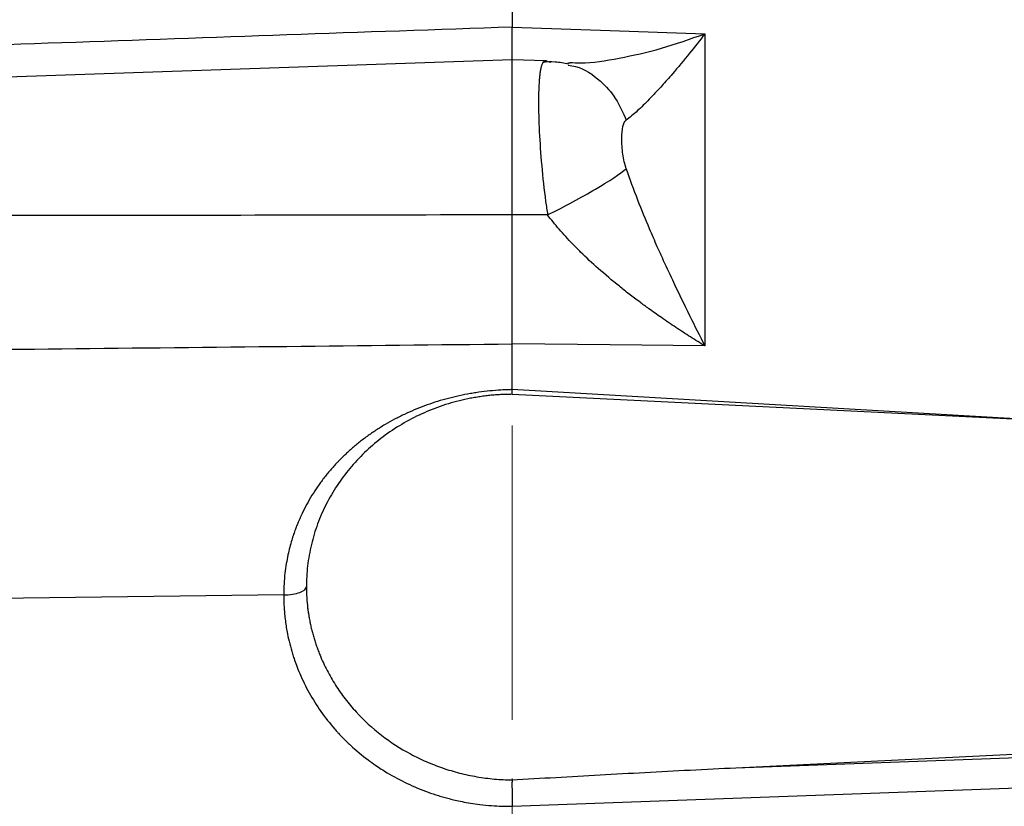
# Model space of a CAD drawing. Header units: inches. Extents: x 0.6 to 16.3, y 0.2 to 11.5.
# Tile 15 of 25: x 3.8 to 5.5, y 7.6 to 9. Entities that reach past the tile are written whole.
import ezdxf

# ---------------------------------------------------------------- set-up
doc = ezdxf.new("R2010")
doc.units = ezdxf.units.IN
doc.header["$MEASUREMENT"] = 0
doc.linetypes.add('CENTERX2', pattern=[0.8, 0.5, -0.1, 0.1, -0.1])
doc.styles.add('SLDTEXTSTYLE0', font='TXT', dxfattribs={"width": 0.75})
doc.dimstyles.new('SLDDIMSTYLE3', dxfattribs={"dimtxt": 0.137795, "dimasz": 0.14, "dimexe": 0, "dimexo": 0.0625, "dimgap": 0.034449, "dimtad": 0, "dimdec": 1, "dimlfac": 1.5, "dimrnd": 1e-09, "dimzin": 12, "dimdsep": 46, "dimtxsty": 'SLDTEXTSTYLE0', "dimblk1": 'CLOSED', "dimblk2": 'CLOSED', "dimsah": 1, "dimcen": 0.09, "dimadec": 0, "dimazin": 3, "dimtfac": 1, "dimtdec": 1, "dimtofl": 0, "dimtmove": 0, "dimatfit": 3, "dimldrblk": 'CLOSED', "dimfxl": 0, "dimfrac": 2, "dimtolj": 1, "dimtzin": 12, "dimarcsym": 0})

# ---------------------------------------------------------------- blocks, each defined once
blk = doc.blocks.new('_Closed')
at = {"color": 0, "linetype": 'ByBlock', "lineweight": -2}
for p, q in [((-1, 0.166667), (0, 0)), ((-1, 0.166667), (-1, -0.166667)), ((0, 0), (-1, -0.166667)), ((0, 0), (-1, 0))]:
    blk.add_line(p, q, dxfattribs=at)
blk = doc.blocks.new('_D_8')
at = {"color": 7, "linetype": 'Continuous', "lineweight": 0}
for p, q in [((2.124, 10.2203), (2.082, 10.2203)), ((2.082, 10.2203), (2.082, 10.0015)), ((2.4294, 10.2203), (2.4714, 10.2203)), ((2.4714, 10.2203), (2.4714, 10.0015)), ((1.1645, 7.5747), (1.1645, 10.0612)), ((1.1645, 10.0218), (1.9612, 10.0218)), ((4.6197, 10.0218), (2.5923, 10.0218)), ((2.082, 10.0015), (2.124, 10.0015)), ((2.4714, 10.0015), (2.4294, 10.0015))]:
    blk.add_line(p, q, dxfattribs=at)
at = {"color": 7, "linetype": 'Continuous', "lineweight": 18, "xscale": 0.14, "yscale": 0.14, "rotation": 180.0000000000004}
blk.add_blockref('_Closed', (1.1645, 10.0218), dxfattribs=at)
at = {"color": 7, "linetype": 'Continuous', "lineweight": 18, "xscale": 0.14, "yscale": 0.14}
blk.add_blockref('_Closed', (4.6197, 10.0218), dxfattribs=at)
at = {"color": 7, "linetype": 'Continuous', "lineweight": 18, "char_height": 0.1378, "attachment_point": 1, "style": 'SLDTEXTSTYLE0'}
for s, insert in [('132', (2.124, 10.1791)), ('5.2', (2.1494, 9.973))]:
    blk.add_mtext(s, dxfattribs=dict(at, insert=insert))
blk = doc.blocks.new('_D_9')
at = {"color": 7, "linetype": 'Continuous', "lineweight": 0}
for p, q in [((5.5122, 9.8131), (5.4703, 9.8131)), ((5.4703, 9.8131), (5.4703, 9.5943)), ((5.8177, 9.8131), (5.8597, 9.8131)), ((5.8597, 9.8131), (5.8597, 9.5943)), ((7.6651, 8.6894), (7.6651, 9.654)), ((4.6197, 9.6146), (5.3494, 9.6146)), ((7.6651, 9.6146), (5.9805, 9.6146)), ((5.4703, 9.5943), (5.5122, 9.5943)), ((5.8597, 9.5943), (5.8177, 9.5943))]:
    blk.add_line(p, q, dxfattribs=at)
at = {"color": 7, "linetype": 'Continuous', "lineweight": 18, "xscale": 0.14, "yscale": 0.14, "rotation": 180.0000000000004}
blk.add_blockref('_Closed', (4.6197, 9.6146), dxfattribs=at)
at = {"color": 7, "linetype": 'Continuous', "lineweight": 18, "xscale": 0.14, "yscale": 0.14}
blk.add_blockref('_Closed', (7.6651, 9.6146), dxfattribs=at)
at = {"color": 7, "linetype": 'Continuous', "lineweight": 18, "char_height": 0.1378, "attachment_point": 1, "style": 'SLDTEXTSTYLE0'}
for s, insert in [('116', (5.5122, 9.772)), ('4.6', (5.5377, 9.5658))]:
    blk.add_mtext(s, dxfattribs=dict(at, insert=insert))

msp = doc.modelspace()

# ---------------------------------------------------------------- linework, layer by layer
at = {"color": 7, "linetype": 'CENTERX2', "lineweight": 18}
msp.add_line((4.6197, 3.7615), (4.6197, 10.0571), dxfattribs=at)
at = {"color": 7, "linetype": 'Continuous', "lineweight": 25}
for p, q in [((4.6197, 9.2959), (4.6197, 8.9385)), ((4.6197, 8.9385), (4.7864, 8.9327)), ((4.7864, 8.9327), (4.9472, 8.927)), ((4.9472, 8.927), (4.9472, 8.3967)), ((4.6197, 8.8831), (3.11, 8.8304)), ((4.6769, 8.8811), (4.6197, 8.8831)), ((4.6197, 8.6194), (4.6197, 8.8831)), ((4.6799, 8.6193), (4.6197, 8.6194)), ((4.6197, 8.3225), (4.6197, 8.4002)), ((4.7864, 8.3984), (4.6197, 8.4002)), ((4.9472, 8.3967), (4.7864, 8.3984)), ((4.6196, 8.3148), (4.6197, 8.3225)), ((4.6197, 8.3145), (6.4663, 8.2242)), ((4.2314, 7.9736), (3.7009, 7.9669)), ((5.0001, 7.6801), (6.4663, 7.7518)), ((5.0001, 7.6801), (5.5379, 7.6996)), ((4.6197, 7.6146), (5.5386, 7.648))]:
    msp.add_line(p, q, dxfattribs=at)
at = {"color": 8, "linetype": 'Continuous', "lineweight": 25}
for p, q in [((4.6799, 8.8799), (4.6852, 8.879)), ((5.529, 8.27), (4.6197, 8.3225))]:
    msp.add_line(p, q, dxfattribs=at)
at = {"color": 7, "linetype": 'Continuous', "lineweight": 25}
for points, knots in [([(4.6197, 8.9385), (4.3646, 8.9296), (3.8613, 8.912), (3.3581, 8.8942), (3.1101, 8.8855)], [0, 0, 0, 0, 0.507076, 1, 1, 1, 1]), ([(4.6197, 8.8817), (4.6197, 8.8816), (4.6197, 8.881), (4.6197, 8.89), (4.6197, 8.9082), (4.6197, 8.9284), (4.6197, 8.9385)], [0, 0, 0, 0, 0.078518, 0.385668, 0.692823, 1, 1, 1, 1]), ([(4.9472, 8.927), (4.9386, 8.9157), (4.9298, 8.9047), (4.9113, 8.8818), (4.9015, 8.8701), (4.886, 8.8521), (4.8801, 8.8454), (4.8715, 8.8358), (4.8686, 8.8327), (4.8613, 8.8248), (4.8569, 8.8202), (4.8457, 8.8087), (4.8391, 8.8022), (4.8258, 8.7901), (4.8194, 8.7846), (4.8136, 8.7803)], [-0.001686, -0.001686, -0.001686, -0.001686, 0.290547, 0.290547, 0.624527, 0.624527, 0.833265, 0.833265, 0.937634, 0.937634, 1.104625, 1.104625, 1.371809, 1.371809, 1.668217, 1.668217, 1.668217, 1.668217]), ([(4.6799, 8.8799), (4.6795, 8.8801), (4.6787, 8.8806), (4.6776, 8.881), (4.6765, 8.8811), (4.6755, 8.881), (4.6745, 8.8806), (4.6736, 8.88), (4.6727, 8.8791), (4.6718, 8.8779), (4.671, 8.8764), (4.6703, 8.8747), (4.6696, 8.8727), (4.6689, 8.8705), (4.6683, 8.8679), (4.6677, 8.8651), (4.6672, 8.8621), (4.6667, 8.8587), (4.6663, 8.8551), (4.6659, 8.8513), (4.6656, 8.8472), (4.6653, 8.8428), (4.665, 8.8382), (4.6648, 8.8333), (4.6647, 8.8282), (4.6646, 8.8229), (4.6645, 8.8173), (4.6644, 8.7987), (4.6654, 8.7625), (4.6694, 8.7039), (4.6743, 8.6587), (4.6782, 8.6307), (4.6793, 8.6231), (4.6799, 8.6193)], [0, 0, 0, 0, 0.018773, 0.037579, 0.056419, 0.075294, 0.094203, 0.113148, 0.132129, 0.151147, 0.170201, 0.189294, 0.208425, 0.227594, 0.246803, 0.266052, 0.285341, 0.304671, 0.324043, 0.343456, 0.362912, 0.382411, 0.401953, 0.421539, 0.441169, 0.460845, 0.480566, 0.500332, 0.651449, 0.799673, 0.945239, 0.972607, 1, 1, 1, 1]), ([(4.7152, 8.8755), (4.7076, 8.8771), (4.6919, 8.8803), (4.6782, 8.879), (4.6711, 8.8784)], [0, 0, 0, 0, 0.479904, 1, 1, 1, 1]), ([(4.7183, 8.8773), (4.7162, 8.877), (4.7134, 8.8768), (4.7141, 8.8763), (4.7143, 8.8762)], [0, 0, 0, 0, 0.772875, 1, 1, 1, 1]), ([(4.8136, 8.6979), (4.8123, 8.7016), (4.8112, 8.7056), (4.8093, 8.714), (4.8069, 8.7272), (4.8059, 8.7407), (4.8059, 8.757), (4.8065, 8.7641), (4.8091, 8.7749), (4.8111, 8.7785), (4.8136, 8.7803)], [0, 0, 0, 0, 0.125, 0.125, 0.25, 0.5, 0.5, 0.75, 0.75, 1, 1, 1, 1]), ([(4.8136, 8.6979), (4.8194, 8.6805), (4.8258, 8.6628), (4.8391, 8.6287), (4.8457, 8.6125), (4.8569, 8.5862), (4.8613, 8.5761), (4.8686, 8.5596), (4.8715, 8.5533), (4.8801, 8.5342), (4.886, 8.5216), (4.9015, 8.4886), (4.9113, 8.4684), (4.9298, 8.431), (4.9386, 8.4137), (4.9472, 8.3967)], [-1.669903, -1.669903, -1.669903, -1.669903, -1.373496, -1.373496, -1.106311, -1.106311, -0.939321, -0.939321, -0.834952, -0.834952, -0.626214, -0.626214, -0.292233, -0.292233, 0, 0, 0, 0]), ([(4.6197, 8.6194), (4.4898, 8.6192), (4.2327, 8.6187), (3.8512, 8.6182), (3.4779, 8.6178), (3.2318, 8.6177), (3.1101, 8.6177)], [0, 0, 0, 0, 0.258164, 0.510886, 0.758164, 1, 1, 1, 1]), ([(4.6197, 8.4002), (4.6197, 8.4028), (4.6197, 8.4081), (4.6197, 8.4163), (4.6197, 8.4247), (4.6197, 8.4331), (4.6197, 8.4417), (4.6197, 8.4504), (4.6197, 8.4592), (4.6197, 8.4682), (4.6197, 8.4772), (4.6197, 8.4863), (4.6197, 8.4955), (4.6197, 8.5048), (4.6197, 8.5142), (4.6197, 8.5236), (4.6197, 8.5331), (4.6197, 8.5426), (4.6197, 8.5521), (4.6197, 8.5617), (4.6197, 8.5713), (4.6197, 8.581), (4.6197, 8.5906), (4.6197, 8.6002), (4.6197, 8.6098), (4.6197, 8.6162), (4.6197, 8.6194)], [0, 0, 0, 0, 0.041668, 0.083337, 0.125006, 0.166675, 0.208344, 0.250014, 0.291682, 0.33335, 0.375017, 0.416682, 0.458346, 0.500009, 0.541672, 0.583335, 0.625, 0.666665, 0.708332, 0.75, 0.791667, 0.833335, 0.875002, 0.916669, 0.958334, 1, 1, 1, 1]), ([(4.9472, 8.3967), (4.9432, 8.3992), (4.935, 8.4042), (4.9226, 8.412), (4.9103, 8.4199), (4.8979, 8.428), (4.8856, 8.4363), (4.8702, 8.4469), (4.854, 8.4584), (4.8357, 8.4718), (4.819, 8.4844), (4.7951, 8.5033), (4.7673, 8.5267), (4.7412, 8.5509), (4.7231, 8.5692), (4.7109, 8.5822), (4.6997, 8.5948), (4.6893, 8.6071), (4.683, 8.6153), (4.6799, 8.6193)], [0, 0, 0, 0, 0.042563, 0.0853459, 0.1283095, 0.1714127, 0.2146121, 0.2578628, 0.3335853, 0.3862566, 0.4532305, 0.5133525, 0.6467997, 0.7615898, 0.8143157, 0.8644334, 0.9120301, 0.9571911, 1, 1, 1, 1]), ([(3.1101, 8.3842), (3.3581, 8.3868), (3.8613, 8.392), (4.3646, 8.3974), (4.6197, 8.4002)], [0, 0, 0, 0, 0.492924, 1, 1, 1, 1]), ([(4.6197, 8.3225), (4.6174, 8.3224), (4.611, 8.3223), (4.5983, 8.3217), (4.5817, 8.3204), (4.5659, 8.3185), (4.5533, 8.3166), (4.5345, 8.3133), (4.5127, 8.3083), (4.4885, 8.3012), (4.4707, 8.295), (4.4534, 8.2881), (4.4392, 8.2818), (4.4281, 8.2764), (4.4171, 8.2707), (4.4037, 8.2632), (4.3881, 8.2535), (4.3754, 8.2448), (4.3657, 8.2375), (4.3562, 8.2301), (4.3449, 8.2205), (4.334, 8.2104), (4.3264, 8.2028), (4.3223, 8.1986), (4.3184, 8.1944), (4.3136, 8.1891), (4.3078, 8.1824), (4.3022, 8.1754), (4.2967, 8.1684), (4.2915, 8.1612), (4.2849, 8.1516), (4.277, 8.1392), (4.2684, 8.124), (4.263, 8.1129), (4.2598, 8.106), (4.2584, 8.1027), (4.2564, 8.0981), (4.2539, 8.0922), (4.2511, 8.0849), (4.248, 8.0762), (4.2448, 8.0661), (4.2415, 8.0544), (4.2384, 8.0412), (4.2356, 8.0265), (4.2333, 8.0102), (4.2317, 7.9924), (4.2315, 7.98), (4.2314, 7.9736)], [0, 0, 0, 0, 0.011633, 0.031448, 0.062939, 0.094485, 0.110282, 0.126096, 0.189159, 0.221273, 0.252034, 0.283958, 0.314866, 0.330587, 0.346318, 0.377791, 0.409246, 0.440646, 0.456885, 0.471949, 0.503102, 0.534199, 0.549773, 0.559113, 0.565366, 0.580114, 0.596586, 0.612206, 0.627825, 0.643438, 0.659031, 0.690129, 0.721667, 0.752113, 0.756022, 0.762474, 0.771442, 0.782901, 0.796844, 0.813294, 0.832303, 0.853891, 0.878055, 0.904786, 0.934056, 0.965818, 1, 1, 1, 1]), ([(4.6197, 8.3145), (4.6165, 8.3145), (4.6102, 8.3144), (4.6007, 8.3141), (4.5912, 8.3135), (4.5817, 8.3126), (4.5723, 8.3115), (4.5629, 8.3102), (4.5535, 8.3086), (4.5345, 8.305), (4.5064, 8.2976), (4.4701, 8.2839), (4.4358, 8.2665), (4.3935, 8.239), (4.3476, 8.1972), (4.3124, 8.147), (4.2916, 8.1031), (4.28, 8.0682), (4.2725, 8.0324), (4.2699, 8.0022), (4.2699, 7.9782), (4.271, 7.9605), (4.2731, 7.9428), (4.2753, 7.9311), (4.2765, 7.9253)], [0, 0, 0, 0, 0.015487, 0.030939, 0.046367, 0.061783, 0.077198, 0.092624, 0.108072, 0.123553, 0.186827, 0.250123, 0.313397, 0.376693, 0.500006, 0.623318, 0.686592, 0.749888, 0.813162, 0.876458, 0.907377, 0.938212, 0.969056, 1, 1, 1, 1]), ([(4.27, 7.9879), (4.27, 7.9849), (4.27, 7.9789), (4.2705, 7.9699), (4.2711, 7.9609), (4.272, 7.952), (4.2732, 7.9431), (4.2747, 7.9342), (4.2759, 7.9283), (4.2765, 7.9253)], [0, 0, 0, 0, 0.142474, 0.285075, 0.427804, 0.570661, 0.713646, 0.856759, 1, 1, 1, 1]), ([(4.2314, 7.9736), (4.2314, 7.9706), (4.2314, 7.9648), (4.2318, 7.9564), (4.2323, 7.9485), (4.2333, 7.9359), (4.2351, 7.9222), (4.2381, 7.9055), (4.2415, 7.8906), (4.2454, 7.8766), (4.2493, 7.8646), (4.2532, 7.8534), (4.2588, 7.8393), (4.2661, 7.8235), (4.2775, 7.8017), (4.2941, 7.7752), (4.3106, 7.7543), (4.3211, 7.7424), (4.3254, 7.7376), (4.3334, 7.7293), (4.3495, 7.7136), (4.3684, 7.6978), (4.3895, 7.6827), (4.4112, 7.6687), (4.4407, 7.6529), (4.4704, 7.6406), (4.4916, 7.6335), (4.5037, 7.63), (4.513, 7.6274), (4.5233, 7.625), (4.5353, 7.6223), (4.5494, 7.6198), (4.5661, 7.6174), (4.5838, 7.6156), (4.6022, 7.6146), (4.6138, 7.6146), (4.6197, 7.6145)], [0, 0, 0, 0, 0.0156508, 0.0303779, 0.0442492, 0.0572969, 0.097165, 0.1165082, 0.146785, 0.1774758, 0.1924938, 0.2130239, 0.2399887, 0.2717459, 0.303792, 0.3685807, 0.4340589, 0.4406347, 0.4505042, 0.4669659, 0.4999149, 0.5657499, 0.5920163, 0.6312609, 0.696069, 0.7598779, 0.7913259, 0.8069198, 0.8224209, 0.8391934, 0.8594333, 0.8834235, 0.9096969, 0.9426728, 0.9710592, 1, 1, 1, 1]), ([(4.2765, 7.9253), (4.277, 7.9227), (4.2782, 7.9174), (4.2802, 7.9096), (4.2823, 7.9018), (4.2847, 7.8941), (4.2873, 7.8864), (4.2901, 7.8788), (4.2955, 7.8649), (4.3047, 7.8452), (4.319, 7.8204), (4.3355, 7.7968), (4.3604, 7.7673), (4.3964, 7.7343), (4.4378, 7.7074), (4.4735, 7.6901), (4.5014, 7.6793), (4.5301, 7.6707), (4.5546, 7.6655), (4.5744, 7.6625), (4.5894, 7.6608), (4.6044, 7.6597), (4.6144, 7.6594), (4.6195, 7.6593)], [0, 0, 0, 0, 0.0179, 0.035773, 0.05363, 0.071482, 0.08934, 0.107214, 0.125116, 0.187664, 0.25027, 0.312761, 0.375316, 0.500327, 0.624997, 0.68752, 0.750105, 0.812512, 0.874975, 0.906237, 0.937458, 0.968694, 1, 1, 1, 1]), ([(4.6195, 7.6593), (4.6442, 7.6608), (4.6941, 7.6638), (4.7693, 7.668), (4.8455, 7.6722), (4.9225, 7.6762), (4.9742, 7.6788), (5.0001, 7.6801)], [0, 0, 0, 0, 0.19533, 0.392994, 0.592993, 0.795328, 1, 1, 1, 1]), ([(4.6195, 7.6593), (4.6195, 7.6586), (4.6194, 7.6571), (4.6194, 7.6547), (4.6194, 7.6522), (4.6194, 7.6495), (4.6194, 7.6468), (4.6194, 7.644), (4.6195, 7.6412), (4.6195, 7.6384), (4.6195, 7.6355), (4.6195, 7.6327), (4.6196, 7.6299), (4.6196, 7.6272), (4.6196, 7.6245), (4.6197, 7.6219), (4.6197, 7.6193), (4.6197, 7.6169), (4.6197, 7.6153), (4.6197, 7.6146)], [0, 0, 0, 0, 0.0673015, 0.1335411, 0.198719, 0.2628357, 0.3258916, 0.387887, 0.4488225, 0.5086985, 0.5675156, 0.6252742, 0.6819749, 0.7376184, 0.7922052, 0.845736, 0.8982115, 0.9496326, 1, 1, 1, 1])]:
    msp.add_open_spline(points, degree=3, knots=knots, dxfattribs=at)
at = {"color": 8, "linetype": 'Continuous', "lineweight": 25}
for points, knots in [([(4.7179, 8.8784), (4.7239, 8.8781), (4.7491, 8.8766), (4.8023, 8.8852), (4.8731, 8.901), (4.9225, 8.9183), (4.9472, 8.927)], [0, 0, 0, 0, 0.092001, 0.387925, 0.692534, 1, 1, 1, 1]), ([(4.7148, 8.8738), (4.7191, 8.8732), (4.7394, 8.8704), (4.768, 8.8501), (4.7973, 8.8183), (4.8081, 8.793), (4.8136, 8.7803)], [0, 0, 0, 0, 0.093878, 0.445765, 0.722859, 1, 1, 1, 1])]:
    msp.add_open_spline(points, degree=3, knots=knots, dxfattribs=at)
at = {"color": 7, "linetype": 'Continuous', "lineweight": 25}
for points in [[(4.6799, 8.6193), (4.709, 8.6339), (4.7664, 8.6649), (4.8033, 8.6894), (4.8136, 8.6979)], [(4.2314, 7.9736), (4.2416, 7.9737), (4.2617, 7.9769), (4.27, 7.9842), (4.27, 7.9879)]]:
    msp.add_open_spline(points, degree=3, dxfattribs=at)

# ---------------------------------------------------------------- dimensions: what is measured, and where the dimension line sits
at = {"color": 7, "linetype": 'Continuous', "lineweight": 18}
for base, p1, p2, picture, middle in [((1.1645, 10.0218), (4.6197, 10.0571), (1.1645, 7.5354), '_D_8', (2.2767, 10.0218)), ((4.6197, 9.6146), (7.6651, 8.65), (4.6197, 10.0571), '_D_9', (5.665, 9.6146))]:
    dim = msp.add_linear_dim(base=base, p1=p1, p2=p2, dimstyle='SLDDIMSTYLE3', dxfattribs=at)
    dim.commit()
    dim.dimension.update_dxf_attribs({"geometry": picture, "text_midpoint": middle, "dimtype": 160})

doc.saveas('drawing.dxf')
